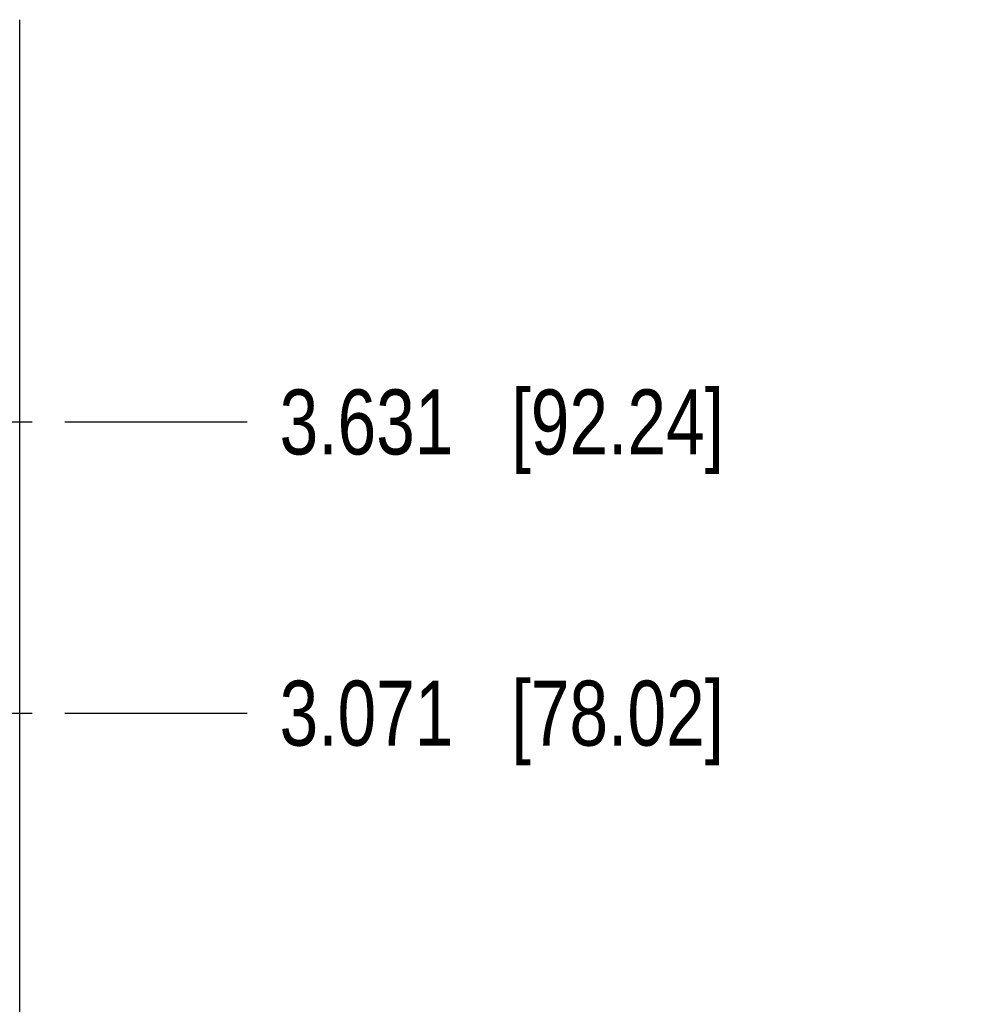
# Model space of a CAD drawing. Header units: inches. Extents: x 0.2 to 16.8, y 0.2 to 10.8.
# Tile 11 of 37: x 6 to 7.8, y 6.1 to 8. Entities that reach past the tile are written whole.
import ezdxf

# ---------------------------------------------------------------- set-up
doc = ezdxf.new("R2010")
doc.units = ezdxf.units.IN
doc.header["$LTSCALE"] = 0.935
doc.header["$MEASUREMENT"] = 0
doc.linetypes.add('CENTER', pattern=[0.6, 0.375, -0.075, 0.075, -0.075])
doc.layers.get('0').update_dxf_attribs({"linetype": 'CONTINUOUS'})
doc.layers.add('02___PRT_ALL_AXES', color=7, linetype='CONTINUOUS')
doc.layers.add('DIMENSIONS', color=7, linetype='CONTINUOUS')
doc.styles.get("Standard").update_dxf_attribs({"font": 'txt', "width": 0.8})
doc.dimstyles.new('DIMSTYLE_1', dxfattribs={"dimtxt": 0.125, "dimasz": 0.18, "dimexe": 0.18, "dimexo": 0.0625, "dimgap": 0.09, "dimtad": 0, "dimtih": 1, "dimtoh": 1, "dimdec": 3, "dimzin": 4, "dimdsep": 46, "dimtxsty": 'STANDARD', "dimblk": '_FILLED', "dimblk1": '_FILLED', "dimblk2": '_FILLED', "dimcen": 0.09, "dimadec": 0, "dimazin": 0, "dimtp": 0.001, "dimtm": 0.001, "dimtfac": 1, "dimtdec": 3, "dimtofl": 0, "dimtmove": 0, "dimatfit": 3, "dimldrblk": '_FILLED', "dimfxl": 1, "dimtolj": 1, "dimtzin": 4, "dimarcsym": 0})

# ---------------------------------------------------------------- blocks, each defined once
blk = doc.blocks.new('*D11')
at = {"layer": 'DIMENSIONS', "color": 2, "linetype": 'CONTINUOUS'}
blk.add_line((6.0666, 6.6481), (6.4174, 6.6481), dxfattribs=at)
at = {"layer": 'DIMENSIONS', "color": 2, "linetype": 'CONTINUOUS', "insert": (6.4799, 6.7106), "char_height": 0.125, "width": 1.325, "attachment_point": 1, "line_spacing_factor": 0.9}
blk.add_mtext('3.071{\\Ftxt.shx;\\W1.000000;\\H0.125000; }[78.02]', dxfattribs=at)
blk = doc.blocks.new('_FILLED')
at = {"color": 0, "linetype": 'BYBLOCK'}
blk.add_solid([(0, 0), (-1, 0.174), (-1, -0.174)], dxfattribs=at)
blk = doc.blocks.new('*D12')
at = {"layer": 'DIMENSIONS', "color": 2, "linetype": 'CONTINUOUS'}
blk.add_line((6.0666, 7.2081), (6.4174, 7.2081), dxfattribs=at)
at = {"layer": 'DIMENSIONS', "color": 2, "linetype": 'CONTINUOUS', "insert": (6.4799, 7.2706), "char_height": 0.125, "width": 1.325, "attachment_point": 1, "line_spacing_factor": 0.9}
blk.add_mtext('3.631{\\Ftxt.shx;\\W1.000000;\\H0.125000; }[92.24]', dxfattribs=at)

msp = doc.modelspace()

# ---------------------------------------------------------------- linework, layer by layer
at = {"color": 7, "linetype": 'CONTINUOUS'}
msp.add_line((5.9799, 3.9817), (5.9799, 7.9817), dxfattribs=at)
at = {"layer": '02___PRT_ALL_AXES', "color": 7, "linetype": 'CENTER'}
for p, q in [((5.7731, 7.2081), (6.0041, 7.2081)), ((5.7731, 6.6481), (6.0041, 6.6481))]:
    msp.add_line(p, q, dxfattribs=at)

# ---------------------------------------------------------------- dimensions: what is measured, and where the dimension line sits
at = {"layer": 'DIMENSIONS', "color": 2, "linetype": 'CONTINUOUS'}
for feature_location, picture, middle in [((6.0666, 7.2081), '*D12', (7.1424, 7.2081)), ((6.0666, 6.6481), '*D11', (7.1424, 6.6481))]:
    dim = msp.add_ordinate_dim(feature_location=feature_location, offset=(0.3508, 0), dtype=0, origin=(6.0041, 3.5767), dimstyle='DIMSTYLE_1', dxfattribs=at)
    dim.commit()
    dim.dimension.update_dxf_attribs({"geometry": picture, "text_midpoint": middle})

doc.saveas('drawing.dxf')
